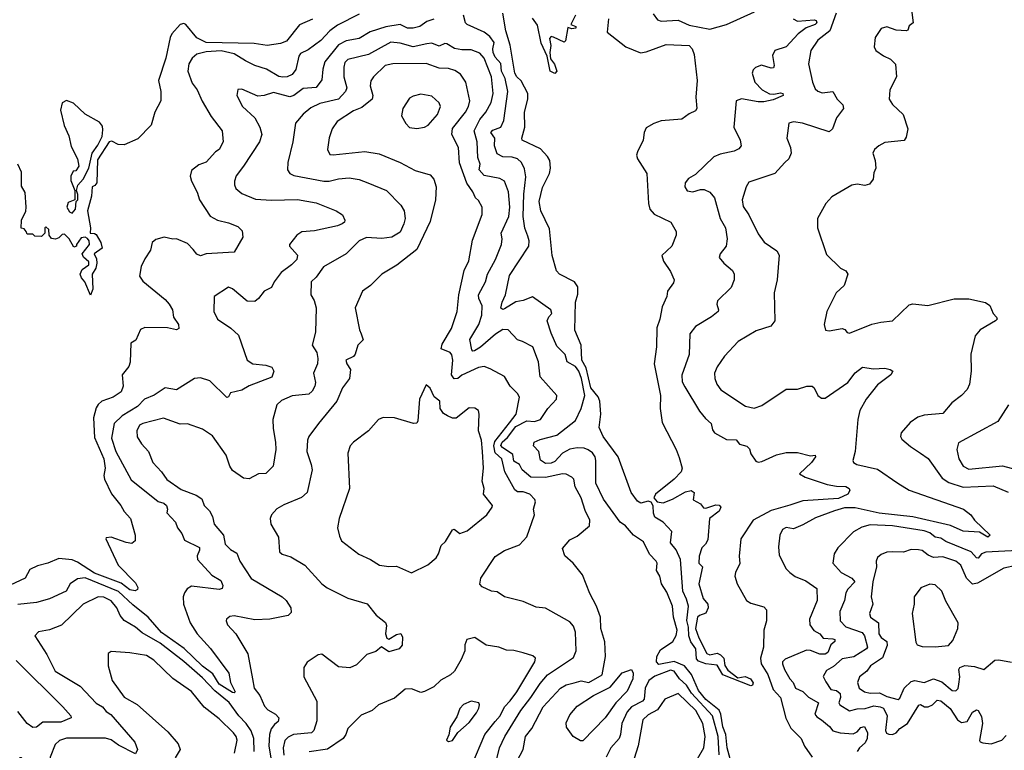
# Model space of a CAD drawing. Extents: x 1690054 to 1842981, y 782881 to 914114.
# Tile 221 of 256: x 1708714 to 1713995, y 868431 to 872351. Entities that reach past the tile are written whole.
import ezdxf

# ---------------------------------------------------------------- set-up
doc = ezdxf.new("R2010")
doc.units = 0

msp = doc.modelspace()

# ---------------------------------------------------------------- linework, layer by layer
at = {"layer": '0CON10XD'}
for points in [[(1713492, 872445), (1713506, 872335), (1713485, 872317.5), (1713477.5, 872295), (1713469.3, 872290.7), (1713415, 872294), (1713365, 872312.5), (1713335, 872304), (1713302.5, 872255), (1713296.2, 872205), (1713306.1, 872186.1), (1713346.4, 872156.4), (1713385, 872140), (1713411.7, 872111.7), (1713416.2, 872045), (1713381.2, 871975), (1713377.5, 871925), (1713395, 871896), (1713452.9, 871842.9), (1713477.8, 871765), (1713469.2, 871720.8), (1713457.3, 871702.7), (1713355, 871691.5), (1713321.2, 871675), (1713298.8, 871655), (1713290, 871635), (1713302.5, 871595), (1713306.7, 871555), (1713295, 871530), (1713291.2, 871495), (1713271.2, 871468.8), (1713247.8, 871462.2), (1713205, 871468.1), (1713177.7, 871462.3), (1713070.3, 871399.7), (1713038, 871365), (1712993.8, 871285), (1712994, 871235), (1713041.7, 871091.7), (1713117.2, 871017.2), (1713145, 871003.3), (1713156.2, 870985), (1713136, 870925), (1713093.1, 870885), (1713044, 870785), (1713028.8, 870715), (1713035.9, 870685.9), (1713055, 870680.8), (1713125, 870693.8), (1713139.2, 870689.2), (1713151.9, 870671.9), (1713165, 870669.2), (1713285, 870717.8), (1713332.7, 870727.3), (1713395, 870736), (1713485, 870821.5), (1713505, 870826.2), (1713585, 870818.1), (1713726.9, 870853.1), (1713805, 870852.7), (1713894, 870834), (1713916.9, 870816.9), (1713935.8, 870775), (1713953.8, 870755), (1713956, 870745), (1713948, 870735), (1713865, 870686.2), (1713838, 870655), (1713816.1, 870556.1), (1713817.5, 870465), (1713808.1, 870395), (1713795, 870366), (1713765.8, 870335), (1713714.1, 870295.9), (1713665, 870238.6), (1713565, 870230), (1713531.4, 870218.6), (1713490.2, 870189.8), (1713442, 870135), (1713438, 870115), (1713445, 870101.2), (1713491.1, 870061.1), (1713545.5, 870025.5), (1713587, 869997), (1713661, 869891), (1713697.7, 869867.7), (1713775, 869842.6), (1713935, 869850.3), (1714015.3, 869815.3)], [(1710535, 872381.2), (1710418, 872322), (1710378.5, 872291.5), (1710330, 872240), (1710260.7, 872189.3), (1710220.1, 872169.9), (1710211.5, 872155), (1710195, 872083.3), (1710175, 872057.7), (1710149.4, 872045), (1710125, 872041.9), (1710105, 872047), (1710038.5, 872085), (1709975, 872106.1), (1709925, 872130.5), (1709865, 872167.3), (1709795.2, 872184.8), (1709715, 872179.4), (1709664.8, 872165.2), (1709638.8, 872145), (1709621.2, 872115), (1709615.5, 872075), (1709640, 872010), (1709666.2, 871975), (1709693.1, 871913.1), (1709741, 871831), (1709801.1, 871755), (1709806.5, 871696.5), (1709785, 871654), (1709765, 871641.2), (1709715, 871585.8), (1709675, 871571.4), (1709635, 871541.2), (1709628.3, 871511.7), (1709635.7, 871485), (1709667.1, 871425), (1709678.8, 871385), (1709736.6, 871296.6), (1709775, 871275.6), (1709835, 871261.9), (1709885, 871242), (1709907.7, 871217.7), (1709911.2, 871185), (1709865, 871103.8), (1709715, 871094.3), (1709685, 871083.3), (1709665, 871093.3), (1709645, 871118), (1709615, 871150.5), (1709555, 871175.8), (1709535, 871174.2), (1709490, 871185), (1709445, 871171.9), (1709424.3, 871155), (1709415.7, 871115), (1709385, 871068.8), (1709366, 871026), (1709356.9, 870975), (1709375, 870948.1), (1709495, 870850), (1709515.7, 870825), (1709534, 870795), (1709538.8, 870755), (1709565.7, 870715), (1709568, 870695), (1709555, 870687.5), (1709507.1, 870697.1), (1709385, 870698.9), (1709361.8, 870688.2), (1709338, 870632), (1709310, 870615), (1709307, 870513), (1709299.4, 870490.6), (1709264.7, 870445.3), (1709268.8, 870385), (1709259.5, 870355), (1709215, 870324.8), (1709155, 870304.3), (1709135, 870286.4), (1709125, 870267.9), (1709109.6, 870215), (1709115, 870109.4), (1709166.2, 869995), (1709172.4, 869945), (1709166.1, 869905), (1709169.2, 869885), (1709207, 869807), (1709257.1, 869745), (1709275, 869711.9), (1709309.5, 869675), (1709333.5, 869585), (1709334, 869555), (1709315, 869541.4), (1709285, 869545.7), (1709205, 869574), (1709178.3, 869571.7), (1709176.7, 869565), (1709242.5, 869425), (1709335, 869328.8), (1709347.5, 869305), (1709346, 869294), (1709334.2, 869285.8), (1709305, 869291.8), (1709258.5, 869328.5), (1709115, 869382.1), (1709025, 869439.8), (1708995, 869452.8), (1708925, 869460.7), (1708865, 869434.7), (1708809.4, 869420.6), (1708768.3, 869401.7), (1708744.2, 869355), (1708608.4, 869291.6)], [(1710285, 872353.5), (1710215, 872323.1), (1710145, 872236), (1710113.5, 872223.5), (1710042.1, 872212.1), (1709972.8, 872222.8), (1709715, 872229.2), (1709665, 872254.3), (1709605, 872324.5), (1709595, 872330), (1709575, 872324.5), (1709531.1, 872275), (1709520.6, 872255), (1709497.4, 872145), (1709459.6, 872025), (1709470.6, 871965), (1709470.8, 871915), (1709440, 871855), (1709419.2, 871785), (1709348.3, 871711.7), (1709275, 871680), (1709242.2, 871682.2), (1709209.5, 871699.5), (1709195, 871695.5), (1709131.1, 871598.9), (1709127.5, 871475), (1709118.3, 871461.7), (1709103.8, 871455), (1709100, 871405), (1709077.3, 871325), (1709093.5, 871235), (1709092, 871205), (1709115, 871204.3), (1709125, 871198), (1709149.2, 871155), (1709157.5, 871125), (1709114.4, 871095), (1709127.1, 871067.1), (1709128.9, 871045), (1709122.4, 871017.6), (1709103.8, 870985), (1709106.9, 870905), (1709095, 870873.8), (1709064, 870945), (1709045.5, 870965.5), (1709039.2, 870985), (1709049.7, 871010.3), (1709085.5, 871035), (1709085, 871051.2), (1709057.5, 871077.5), (1709050, 871095), (1709088.6, 871145), (1709086.9, 871165), (1709077.7, 871177.7), (1709065, 871183.3), (1709045, 871180), (1709020, 871145), (1709020, 871135), (1709005, 871130), (1708980, 871175), (1708955, 871200), (1708941.7, 871198.3), (1708925, 871180), (1708907, 871173), (1708885, 871177.5), (1708872.5, 871195), (1708870, 871225), (1708855, 871240), (1708850, 871235), (1708850, 871205), (1708831.7, 871188.3), (1708795, 871190), (1708785, 871200), (1708755, 871200), (1708750, 871215), (1708738.3, 871228.3), (1708722.5, 871232.5), (1708723.8, 871275), (1708747, 871323), (1708750, 871345), (1708743.3, 871423.3), (1708725, 871457.5), (1708723.6, 871533.6), (1708705, 871576)], [(1710935, 872353.1), (1710897.9, 872342.1), (1710860, 872315), (1710825.2, 872304.8), (1710795, 872306.3), (1710755, 872325.2), (1710677.2, 872312.8), (1710594.5, 872285.5), (1710535, 872250.2), (1710465, 872237.6), (1710425, 872216.4), (1710350.2, 872125), (1710339.7, 872085), (1710335, 872028), (1710303.6, 871986.4), (1710235, 871981.6), (1710185, 871944), (1710163.4, 871936.6), (1710075, 871960.3), (1710025, 871944.6), (1709991.2, 871941.2), (1709905, 871977.5), (1709883.9, 871976.1), (1709879.2, 871945), (1709908.6, 871885), (1709975, 871824.3), (1710001.5, 871775), (1710012.7, 871735), (1710000.9, 871695), (1709915.3, 871564.7), (1709875, 871513.8), (1709865.7, 871485), (1709865.7, 871465), (1709874.2, 871445), (1709905, 871418.5), (1709978.5, 871388.5), (1710065, 871383.5), (1710205, 871386.3), (1710305, 871367.5), (1710411.2, 871325), (1710445, 871303.3), (1710458, 871275), (1710455.8, 871265), (1710443.8, 871255), (1710418.8, 871245), (1710295, 871218.1), (1710227.1, 871212.9), (1710200, 871195), (1710161.2, 871145), (1710161.2, 871135), (1710205, 871086.7), (1710200.8, 871065), (1710172.9, 871035), (1710116.4, 870995), (1710078.8, 870945), (1710065.3, 870914.7), (1710025.4, 870894.6), (1709995.5, 870854.5), (1709975, 870839.2), (1709935, 870840.5), (1709855, 870907.1), (1709835, 870916), (1709758.1, 870865), (1709755.7, 870785), (1709775.8, 870745), (1709846.5, 870696.5), (1709888.2, 870658.3), (1709935, 870523.5), (1709965, 870504.6), (1710035, 870497.3), (1710066.6, 870486.6), (1710078, 870465), (1710066.4, 870433.6), (1709944.3, 870385.7), (1709905, 870362.7), (1709845, 870348.8), (1709835, 870327.5), (1709825, 870324), (1709735, 870414), (1709685, 870430), (1709652.5, 870425), (1709555, 870364.4), (1709495, 870375.6), (1709435, 870337.1), (1709384.4, 870315.6), (1709346.9, 870275), (1709264.1, 870225.9), (1709220.3, 870185), (1709206.4, 870105), (1709229.3, 870035), (1709311.8, 869881.8), (1709456.6, 869766.6), (1709487.3, 869757.3), (1709501.6, 869745), (1709507.1, 869725), (1709502.9, 869705), (1709550.4, 869655), (1709560.5, 869625), (1709584.7, 869594.7), (1709598.8, 869558.8), (1709678.9, 869518.9), (1709679.6, 869505), (1709666.9, 869475), (1709668.5, 869455), (1709745, 869370.6), (1709792.7, 869342.7), (1709804.6, 869315), (1709800.4, 869299.6), (1709785, 869293.7), (1709635, 869312.2), (1709613.2, 869296.8), (1709597.8, 869275), (1709590.8, 869255), (1709592.5, 869215), (1709628.2, 869115), (1709665.4, 869055), (1709737.8, 868977.8), (1709835.2, 868845.2), (1709844.8, 868794.8), (1709869.5, 868745), (1709865, 868739.4), (1709855, 868740.7), (1709785, 868785.2), (1709750.8, 868840.8), (1709695, 868882.8), (1709596.6, 868976.6), (1709475, 869063.5), (1709402.7, 869145), (1709321.2, 869211.2), (1709245, 869283.6), (1709065, 869357), (1709025, 869351.8), (1708985, 869324.5), (1708963.8, 869285), (1708875, 869243.5), (1708805, 869223.6), (1708705, 869214.1)], [(1712530.6, 868365), (1712508.6, 868445), (1712501.8, 868515), (1712485, 868557.1), (1712475.1, 868625), (1712466.6, 868646.6), (1712395, 868704.3), (1712355, 868751.7), (1712316.8, 868836.8), (1712280, 868885), (1712225, 868906.9), (1712141.9, 868891.9), (1712129.5, 868905), (1712131.1, 868935), (1712150.8, 868969.2), (1712218, 869015), (1712235, 869047.1), (1712240.8, 869075), (1712221.3, 869145), (1712215.3, 869205), (1712185, 869280), (1712156.2, 869325), (1712146.7, 869365), (1712130, 869395), (1712132.5, 869435), (1712127.5, 869445), (1712092.8, 869482.8), (1712059.4, 869549.4), (1712006.7, 869585), (1711963.8, 869635), (1711935.6, 869655.6), (1711845, 869779.2), (1711804.7, 869865), (1711804.8, 869985), (1711800.6, 870005), (1711786.3, 870026.3), (1711764, 870044), (1711741.7, 870051.7), (1711703.4, 870053.4), (1711665, 870047), (1711624.7, 870025.3), (1711585, 869980.7), (1711565, 869971.3), (1711535, 869969.3), (1711507.1, 869987.1), (1711498, 870035), (1711470.8, 870065), (1711474.3, 870085), (1711505, 870098.9), (1711595, 870122.6), (1711695, 870200.4), (1711725.9, 870265), (1711745.5, 870335), (1711727.8, 870425), (1711713.1, 870465), (1711695, 870489.6), (1711651.1, 870515), (1711640, 870555), (1711595, 870600), (1711565, 870668.6), (1711543.3, 870735), (1711552.4, 870757.6), (1711568, 870775), (1711563.8, 870795), (1711465, 870864.5), (1711415, 870843.9), (1711375, 870838), (1711315, 870800), (1711305, 870796.9), (1711295, 870802.5), (1711301.4, 870835), (1711319.4, 870875), (1711341.5, 870978.5), (1711444.6, 871135), (1711447.5, 871165), (1711440.2, 871190.2), (1711423.3, 871233.3), (1711414.1, 871295), (1711417.3, 871415), (1711428.1, 871508.1), (1711421.3, 871551.3), (1711405.3, 871585), (1711385, 871604.2), (1711355, 871613.3), (1711305, 871614.7), (1711275, 871632.1), (1711260.3, 871675), (1711263, 871715), (1711241.7, 871745), (1711251.3, 871758.7), (1711294.5, 871775), (1711310.1, 871809.9), (1711332.7, 871965), (1711317.7, 872035), (1711297.8, 872075), (1711295.1, 872115.1), (1711265, 872149.8), (1711254, 872175), (1711251.4, 872195), (1711259, 872229), (1711235, 872261.1), (1711205, 872284.5), (1711115, 872324.4), (1711105.7, 872335), (1711094.6, 872375)], [(1712473.2, 868943.2), (1712490, 868925), (1712495.9, 868885.9), (1712511.6, 868861.6), (1712565, 868819.4), (1712605, 868826.5), (1712634.2, 868815), (1712647.7, 868792.3), (1712645, 868780.8), (1712635, 868776.9), (1712485.7, 868835), (1712455, 868888.6), (1712395, 868895.4), (1712355, 868910), (1712345, 868921.9), (1712341.3, 868975), (1712313.4, 869013.4), (1712302.5, 869045), (1712301.6, 869091.6), (1712291.8, 869128.2), (1712300.7, 869205), (1712291.4, 869241.4), (1712270.8, 869285), (1712257.8, 869455), (1712235, 869506.2), (1712204.1, 869545), (1712211.8, 869605), (1712164.7, 869654.7), (1712121.2, 869681.2), (1712113.4, 869703.4), (1712112.5, 869742.5), (1712101.7, 869761.7), (1712085, 869767.8), (1712045, 869757.4), (1712027.3, 869767.3), (1711994.1, 869815), (1711923.5, 870005), (1711843.5, 870115), (1711822.9, 870162.9), (1711831.8, 870235), (1711826.5, 870305), (1711817.4, 870327.4), (1711776.8, 870375), (1711752.8, 870482.8), (1711729.4, 870525), (1711726, 870605), (1711692.3, 870685), (1711695.2, 870834.8), (1711708.3, 870878.3), (1711708.1, 870918.1), (1711690.6, 870945), (1711608.8, 870985), (1711593.8, 871003.8), (1711569.3, 871085), (1711555, 871228.6), (1711510, 871325), (1711500.3, 871375), (1711518.6, 871451.4), (1711556.5, 871525), (1711561.5, 871555), (1711557.1, 871595), (1711545, 871617.3), (1711507.7, 871657.7), (1711410, 871705), (1711407.8, 871715), (1711423.4, 871775), (1711421.2, 871855), (1711438.8, 871925), (1711440, 871955), (1711403.6, 872023.6), (1711380.6, 872045), (1711370.2, 872065), (1711344.7, 872215), (1711321.6, 872291.6), (1711305.8, 872385.8)], [(1711695.5, 872375), (1711670, 872325), (1711696.7, 872315), (1711696.2, 872305), (1711675, 872302.5), (1711655, 872310), (1711641.7, 872238.3), (1711635, 872230), (1711577, 872257), (1711565, 872260), (1711555, 872250), (1711562.9, 872212.9), (1711557.1, 872175), (1711560.7, 872140.7), (1711581.8, 872111.8), (1711595.7, 872075), (1711585, 872062.2), (1711559.2, 872075), (1711543.8, 872155), (1711510.8, 872225), (1711491.7, 872321.7), (1711465, 872360)], [(1711872.7, 872355), (1711864.5, 872284.5), (1711965.7, 872205), (1712043.3, 872173.3), (1712075, 872177.9), (1712181.4, 872218.6), (1712305, 872212.1), (1712321.2, 872195), (1712331.1, 872165), (1712346.9, 872025), (1712340, 871935), (1712346.2, 871875), (1712338, 871862), (1712305, 871846.7), (1712265, 871816.7), (1712155, 871807.5), (1712115.8, 871794.2), (1712075, 871770), (1712063.9, 871746.1), (1712058, 871705), (1712027.6, 871642.4), (1712023.1, 871625), (1712026.9, 871605), (1712077.1, 871525), (1712086.7, 871365), (1712094.5, 871334.5), (1712117.9, 871307.9), (1712206.7, 871265), (1712235.7, 871215), (1712235.4, 871194.6), (1712211.9, 871135), (1712158.8, 871085), (1712167.1, 871055), (1712205, 871000.8), (1712224.4, 870955), (1712220.5, 870939.5), (1712188.6, 870895), (1712184.4, 870865), (1712159.2, 870810.8), (1712147.7, 870745), (1712132, 870698), (1712128.9, 870595), (1712118, 870505), (1712150.4, 870335), (1712149.7, 870265), (1712159.2, 870189.2), (1712235.8, 870045), (1712251.4, 870001.4), (1712268, 869945), (1712261.4, 869925), (1712224.5, 869885), (1712124.4, 869805), (1712116.2, 869785), (1712134, 869764), (1712165, 869758.1), (1712215, 869778.5), (1712285, 869817.9), (1712315.5, 869825.5), (1712332, 869815), (1712326, 869775), (1712365, 869753.8), (1712382.2, 869732.2), (1712395, 869730.6), (1712448.6, 869748.6), (1712466.1, 869746.1), (1712475.5, 869735.5), (1712465.9, 869714.1), (1712413.3, 869675), (1712405, 869560), (1712393, 869537), (1712373, 869517), (1712358.3, 869471.7), (1712357.5, 869435), (1712376.7, 869415), (1712356.7, 869325), (1712380.6, 869245), (1712404.3, 869214.3), (1712407.4, 869195), (1712395, 869166.7), (1712360, 869155), (1712350, 869145), (1712338.8, 869085), (1712356.9, 869035), (1712400, 868950), (1712415, 868943.8), (1712455, 868951.9), (1712473.2, 868943.2)], [(1712112.5, 872382.5), (1712135, 872350), (1712155, 872342.9), (1712245, 872348.2), (1712305, 872320.8), (1712415, 872300.2), (1712504.5, 872325.5), (1712655, 872393.3)], [(1712862.9, 872355), (1712885, 872343.7), (1712975, 872350.2), (1712986.1, 872346.1), (1712988.8, 872335), (1712981.1, 872325), (1712933.2, 872306.8), (1712890, 872275), (1712825, 872205.3), (1712763.5, 872185), (1712751.5, 872158.5), (1712760.2, 872105), (1712756.6, 872093.4), (1712745, 872091), (1712693.1, 872106.9), (1712661.2, 872095), (1712647.9, 872082.1), (1712642.9, 872065), (1712656.5, 872016.5), (1712696.4, 871975), (1712735, 871954), (1712758.6, 871951.4), (1712795, 871959.2), (1712806.7, 871955), (1712809.2, 871945), (1712755, 871921.1), (1712705, 871910.7), (1712675, 871910), (1712585, 871927.2), (1712557.8, 871915), (1712544.4, 871775), (1712579.1, 871705), (1712582.9, 871675), (1712571.7, 871658.3), (1712546, 871645), (1712471.3, 871628.7), (1712437.5, 871615), (1712339.1, 871520.9), (1712301.3, 871498.7), (1712284.2, 871475), (1712281.4, 871455), (1712295, 871431.9), (1712325, 871427.5), (1712365, 871440), (1712385, 871440), (1712415.7, 871425), (1712440.9, 871395), (1712471.8, 871285), (1712499.6, 871235), (1712508.5, 871175), (1712502.9, 871135), (1712471.2, 871095), (1712466.2, 871075), (1712490.8, 871045), (1712537.5, 871005), (1712545.7, 870985), (1712547.1, 870955), (1712530, 870915), (1712457.6, 870842.4), (1712452.9, 870825), (1712462.9, 870795), (1712460, 870785), (1712425, 870756.7), (1712339.2, 870705), (1712308.6, 870665), (1712304.6, 870555), (1712265.4, 870444.6), (1712267.8, 870407.8), (1712282, 870382), (1712360.9, 870250.9), (1712392, 870212), (1712423.1, 870185), (1712430.8, 870150.8), (1712440.8, 870135), (1712505, 870097.8), (1712557.6, 870097.6), (1712575, 870073.8), (1712615, 870062), (1712628.3, 870048.3), (1712635, 870022.5), (1712661.7, 869981.7), (1712675, 869976.7), (1712695, 869981.2), (1712773.6, 870016.4), (1712825, 870029.6), (1712885, 870028.5), (1712955, 870010.6), (1712980, 870015), (1712982.5, 870005), (1712961.5, 869975), (1712896.7, 869915), (1712927.2, 869897.2), (1713045, 869857.4), (1713095, 869847.4), (1713145, 869846.1), (1713163.1, 869835), (1713165.7, 869824.3), (1713155, 869805.8), (1713105, 869781.7), (1712915, 869769), (1712845, 869746.7)], [(1713094, 872386), (1713059.5, 872290.5), (1712995, 872241.5), (1712956.7, 872185), (1712945.5, 872115), (1712965.6, 872015), (1712980.2, 871980.2), (1712995, 871966.9), (1713018.2, 871958.2), (1713075, 871966.4), (1713098.9, 871925), (1713129.6, 871895), (1713133.1, 871875), (1713094.3, 871825), (1713074, 871765), (1713055, 871750), (1712912.5, 871795), (1712865, 871802.9), (1712840, 871795), (1712828.6, 871715), (1712848.6, 871665), (1712851.4, 871635), (1712839.2, 871605), (1712818, 871585), (1712763.8, 871525), (1712625, 871480), (1712611.4, 871455), (1712590, 871385), (1712595, 871348), (1712625, 871304), (1712675, 871201.4), (1712707.8, 871157.8), (1712775, 871110), (1712788.3, 871088.3), (1712777.3, 870955), (1712761.2, 870885), (1712764.3, 870735), (1712742.8, 870707.2), (1712665, 870681.2), (1712568, 870625), (1712494.6, 870545.4), (1712455, 870488), (1712440.5, 870455), (1712442.5, 870425), (1712452.7, 870395), (1712474.7, 870364.7), (1712607.6, 870277.6), (1712653.2, 870266.8), (1712695, 870280.4), (1712825, 870368.2), (1712885, 870368.6), (1712935.6, 870385.6), (1712965, 870384), (1712976, 870375), (1712995, 870333.8), (1713015, 870320), (1713035, 870320), (1713155, 870403.8), (1713195, 870456.7), (1713233.8, 870486.2), (1713293, 870477), (1713355, 870480.8), (1713382.5, 870475), (1713396.7, 870465), (1713386.2, 870445), (1713315, 870392.2), (1713255, 870315.8), (1713220.6, 870255), (1713208.8, 870205), (1713194.5, 870035), (1713182.9, 869985), (1713186, 869975), (1713203.3, 869965), (1713315, 869938.5), (1713424.7, 869864.7), (1713485, 869825.9), (1713775.3, 869725.3), (1713815, 869694), (1713835.8, 869665), (1713920, 869585), (1713907.5, 869575), (1713862.2, 869602.2), (1713775, 869607.5), (1713706.7, 869636.7), (1713505, 869684.5), (1713323.9, 869703.9), (1713195, 869732.8), (1713138.7, 869731.3), (1713085, 869716.7), (1712982.1, 869677.9), (1712915, 869640), (1712865, 869620), (1712825, 869625.7), (1712805, 869616.2), (1712791.9, 869585), (1712783.2, 869523.2), (1712787.6, 869477.6), (1712825.4, 869405.4), (1712845, 869384.2), (1712874, 869364), (1712929.8, 869339.8), (1712988.7, 869298.7), (1712991.1, 869235), (1712950.4, 869135), (1712952.9, 869105), (1712974.1, 869074.1), (1713005.6, 869055), (1713022.7, 869032.7), (1713075, 869029.1), (1713085.6, 869025), (1713086.9, 869015), (1713063.8, 868996.2), (1713048.9, 868955), (1713035, 868947.4), (1713005, 868947), (1712955.7, 868965.7), (1712935, 868967.4), (1712820.6, 868919.4), (1712806.2, 868905), (1712805.3, 868895), (1712816.3, 868865), (1712844.7, 868815), (1712862.8, 868795), (1712874.3, 868764.3), (1712915, 868746.5), (1712945, 868715.8), (1712998.5, 868685), (1712978.5, 868625), (1712989.8, 868609.8), (1713014.4, 868594.4), (1713057.9, 868557.9), (1713075, 868535.6), (1713115, 868523.8), (1713185, 868519.8), (1713205, 868530), (1713225, 868553.3), (1713245, 868558.9), (1713260.6, 868525), (1713259.3, 868495), (1713248.2, 868471.8), (1713218.7, 868445), (1713206.2, 868425)], [(1711383.2, 868375), (1711415.4, 868435), (1711426.8, 868505), (1711461.9, 868548.1), (1711521.8, 868665), (1711615, 868763.9), (1711645, 868781.6), (1711687.3, 868792.7), (1711725, 868803.1), (1711766.7, 868795), (1711838, 868835), (1711855.6, 868935), (1711853, 869013), (1711832, 869085), (1711828.8, 869145), (1711807.5, 869205), (1711771.8, 869271.8), (1711733.2, 869373.2), (1711682, 869435), (1711638.6, 869475), (1711625.9, 869514.1), (1711665, 869559.5), (1711705, 869580.5), (1711771.2, 869635), (1711772.5, 869665), (1711746.8, 869716.8), (1711725, 869785.8), (1711693.6, 869845), (1711686.1, 869885), (1711675.8, 869895.8), (1711645, 869911.8), (1711625, 869914.6), (1711535, 869895.2), (1711455, 869895.9), (1711410, 869935), (1711394.6, 869965), (1711365, 869982.5), (1711358.4, 870018.4), (1711303.4, 870055), (1711295.7, 870065.7), (1711302.1, 870085), (1711331.1, 870108.9), (1711375, 870167.7), (1711435, 870198.2), (1711475.3, 870194.7), (1711507.8, 870205), (1711546.4, 870265), (1711593.1, 870315), (1711594.4, 870335), (1711506.2, 870435), (1711497.2, 870515), (1711466.4, 870595), (1711411.2, 870625), (1711385, 870632.5), (1711335, 870687.1), (1711305, 870688.8), (1711266.2, 870663.8), (1711186.3, 870593.7), (1711154.2, 870574.2), (1711145, 870572), (1711139, 870579), (1711128.4, 870635), (1711177.4, 870715), (1711193.5, 870765), (1711194.8, 870815), (1711177, 870855), (1711175.2, 870875), (1711212.1, 870945), (1711223.6, 870986.4), (1711266.8, 871065), (1711298, 871145), (1711302, 871175), (1711297.3, 871205), (1711337.4, 871295), (1711343.8, 871345), (1711336.6, 871426.6), (1711314.3, 871484.2), (1711289.4, 871499.4), (1711205, 871514.7), (1711179, 871545), (1711183.2, 871575), (1711172.1, 871612.1), (1711167.6, 871695), (1711152.4, 871755), (1711182.5, 871815), (1711214.8, 871855.2), (1711243.5, 871906.5), (1711253.3, 871955), (1711244, 872045), (1711205, 872144.5), (1711181.5, 872171.5), (1711135, 872189.2), (1711085, 872189.1), (1711047, 872197), (1711005, 872222.1), (1710995, 872223.6), (1710965, 872208.2), (1710925, 872225.3), (1710898.6, 872221.4), (1710825, 872205.2), (1710755, 872225.3), (1710705, 872229.6), (1710585, 872164.7), (1710475, 872138.2), (1710458.7, 872121.3), (1710453, 872097), (1710452.5, 872045), (1710468.5, 871985), (1710461.2, 871965), (1710423.5, 871925), (1710325, 871902.1), (1710275, 871877.8), (1710234.6, 871845), (1710193.5, 871795), (1710179.1, 871695), (1710153.1, 871585), (1710151.1, 871545), (1710162.5, 871525), (1710185, 871514.6), (1710345.4, 871484.6), (1710375, 871484), (1710425, 871497.5), (1710482, 871502), (1710535, 871492.7), (1710581.2, 871475), (1710682.5, 871435), (1710759.4, 871355), (1710777.3, 871325), (1710781.5, 871285), (1710775, 871256), (1710755, 871211.8), (1710711.1, 871185), (1710656.6, 871176.6), (1710575, 871181.9), (1710535, 871164.2), (1710465, 871094.6), (1710343.5, 871025), (1710305, 870969.4), (1710277.5, 870945), (1710276.7, 870875), (1710293.8, 870845), (1710304.2, 870805), (1710301.2, 870675), (1710282.5, 870605), (1710307.3, 870565), (1710313.9, 870533.9), (1710311.5, 870505), (1710290, 870455), (1710300.4, 870405), (1710296.8, 870385), (1710282.7, 870357.3), (1710265, 870341.5), (1710176.5, 870333.5), (1710118, 870308), (1710094.4, 870285), (1710072.7, 870205), (1710073, 870157), (1710087.1, 870085), (1710088.4, 870045), (1710074, 869955), (1710035, 869916.2), (1709995, 869914.4), (1709945, 869888.1), (1709915, 869890.8), (1709855, 869932.9), (1709841.1, 869955), (1709821.4, 870015), (1709748.1, 870118.1), (1709694.6, 870154.6), (1709615, 870183.5), (1709575, 870180), (1709485, 870213.6), (1709375, 870184.5), (1709357.8, 870175), (1709342.2, 870145), (1709345, 870112.5), (1709368.1, 870075), (1709404.6, 870035), (1709427.8, 869975), (1709474.6, 869925), (1709503.6, 869883.6), (1709579.8, 869829.8), (1709660.4, 869800.4), (1709690.8, 869780.8), (1709704.5, 869745), (1709733.1, 869715), (1709748.9, 869685), (1709758.2, 869645), (1709806.7, 869585), (1709817.2, 869537.2), (1709845, 869507.5), (1709879.1, 869489.1), (1709895.6, 869445), (1709955, 869352.2), (1710122.9, 869255), (1710143.3, 869235), (1710168.6, 869195), (1710170.5, 869169.5), (1710153.8, 869155), (1710056.1, 869133.9), (1709975, 869130.3), (1709865, 869152.1), (1709841.4, 869148.6), (1709824.2, 869135), (1709821.4, 869125), (1709828.6, 869105), (1709874.3, 869055), (1709937.7, 868947.7), (1709962.5, 868815), (1709972.7, 868765), (1710001.5, 868725), (1710026.9, 868666.9), (1710045, 868647.3), (1710085.6, 868625), (1710104.4, 868604.4), (1710100, 868585), (1710080.3, 868569.7), (1710063.9, 868546.1), (1710054, 868516), (1710050.7, 868455), (1710071.2, 868325)], [(1711254.6, 868305), (1711286.9, 868445), (1711316.8, 868505), (1711402.1, 868645), (1711456, 868714), (1711505, 868790), (1711545, 868836.5), (1711685, 868928.2), (1711698.6, 868965), (1711695.2, 869065), (1711685, 869097.1), (1711665, 869120.6), (1711535, 869193.1), (1711485, 869199.1), (1711415, 869229.2), (1711315, 869254.6), (1711275, 869280.8), (1711245, 869284.3), (1711195, 869308.8), (1711182.2, 869322.2), (1711187.1, 869355), (1711265, 869471.1), (1711315, 869503.1), (1711395, 869533.5), (1711433.4, 869576.6), (1711475.6, 869695), (1711470.8, 869725), (1711480.6, 869765), (1711477.4, 869777.4), (1711450, 869805), (1711415, 869818.4), (1711385, 869818.4), (1711369.1, 869829.1), (1711316.5, 869925), (1711300.4, 869995), (1711265, 870027.3), (1711257, 870065), (1711262.1, 870087.9), (1711342.1, 870187.9), (1711376.8, 870235), (1711395.5, 870325), (1711385, 870345.7), (1711345.4, 870385.4), (1711315, 870436), (1711238.5, 870478.5), (1711205, 870489.6), (1711175, 870484), (1711085, 870442.9), (1711064.1, 870425.9), (1711045, 870423.9), (1711030, 870445), (1711037.4, 870525), (1711032.9, 870552.9), (1711022.7, 870565), (1710974.8, 870585), (1710979.5, 870610.5), (1711030.3, 870695), (1711060.9, 870785), (1711070, 870875), (1711097.9, 871005), (1711123.1, 871056.9), (1711142.3, 871167.7), (1711194.5, 871305), (1711194.5, 871345), (1711175, 871381.4), (1711159.2, 871395), (1711145, 871428), (1711113.1, 871473.1), (1711073.3, 871583.3), (1711067.5, 871665), (1711031.4, 871735), (1711035, 871767.5), (1711105.3, 871855), (1711121.6, 871885), (1711128.7, 871915), (1711106.4, 872016.4), (1711078.5, 872058.5), (1711048.3, 872078.3), (1711015, 872089.6), (1710965, 872091.2), (1710895, 872115.3), (1710715.4, 872114.6), (1710675, 872104.4), (1710611.5, 872045), (1710597.6, 872022.4), (1710594.6, 871995.4), (1710607.9, 871945), (1710605, 871924.4), (1710549.4, 871880.6), (1710505, 871861.6), (1710417.1, 871805), (1710390.6, 871765), (1710373.6, 871716.4), (1710364.4, 871655), (1710378.1, 871628.1), (1710395, 871625.6), (1710565, 871644.6), (1710641.9, 871631.9), (1710755, 871585.5), (1710835, 871542), (1710915, 871517.8), (1710935.4, 871495.4), (1710948.5, 871455), (1710944.4, 871385), (1710915, 871268.8), (1710845, 871118.8), (1710736.7, 871033.3), (1710656, 870985), (1710596.2, 870925), (1710552.5, 870895), (1710514.4, 870805), (1710537, 870687), (1710546.2, 870665), (1710556.4, 870633.6), (1710527.5, 870605), (1710514, 870556), (1710505, 870543.3), (1710464, 870525), (1710468.8, 870505), (1710489.2, 870475), (1710483.5, 870425), (1710445.9, 870375), (1710415.3, 870304.7), (1710316.7, 870185), (1710265.7, 870115), (1710257.8, 870095), (1710253.8, 870033.8), (1710278.5, 869965), (1710282.7, 869935), (1710256.7, 869815), (1710225, 869786.6), (1710131.5, 869748.5), (1710094.2, 869725.8), (1710065.5, 869695), (1710057.3, 869675), (1710061.9, 869645), (1710102.9, 869575), (1710107.5, 869495), (1710123, 869483), (1710169.1, 869469.1), (1710243.8, 869423.8), (1710334.6, 869324.6), (1710363.2, 869303.2), (1710475, 869246.7), (1710577.4, 869217.4), (1710626.4, 869156.4), (1710677.1, 869117.1), (1710681.1, 869101.1), (1710676.7, 869055), (1710683.1, 869033.1), (1710695, 869027.5), (1710735, 869052), (1710757.7, 869057.7), (1710768.3, 869038.3), (1710766, 868995), (1710748.8, 868975), (1710695, 868959.4), (1710655, 868986), (1710625, 868960.9), (1710575.4, 868944.6), (1710520.2, 868889.8), (1710485, 868872.7), (1710425, 868878.9), (1710335, 868947.5), (1710315, 868942.5), (1710256.1, 868903.9), (1710238.8, 868875), (1710237.5, 868825), (1710308, 868695), (1710308.3, 868588.3), (1710292.3, 868537.7), (1710279.4, 868525), (1710183.4, 868516.6), (1710155, 868502.2), (1710137.2, 868482.8), (1710128.1, 868445), (1710130.2, 868405)], [(1710845, 871767.1), (1710885, 871774.4), (1710905, 871785.8), (1710955, 871842.9), (1710971.4, 871885), (1710964.2, 871905), (1710925, 871940.6), (1710865, 871951.4), (1710825, 871941.4), (1710805, 871929.2), (1710768.8, 871875), (1710762.5, 871835), (1710785, 871794), (1710805, 871772.9), (1710845, 871767.1)], [(1708995, 871313.8), (1709013.3, 871335), (1709017.5, 871375), (1709026.2, 871385), (1709027, 871413), (1709020, 871435), (1709027, 871463), (1709055, 871496.2), (1709085, 871553.8), (1709102.8, 871635), (1709133.1, 871676.9), (1709156.8, 871725), (1709160.8, 871760.8), (1709159.1, 871779.1), (1709141.7, 871801.7), (1709065, 871843.8), (1709002.5, 871902.5), (1708965, 871917.1), (1708942.9, 871905), (1708932.5, 871865), (1708953, 871783), (1708977.3, 871727.3), (1708991.2, 871671.2), (1709023.8, 871605), (1709032.5, 871565), (1709015, 871540), (1709001.7, 871538.3), (1708988.3, 871511.7), (1708988.3, 871488.3), (1709010, 871435), (1709010, 871385), (1708975, 871370), (1708967.5, 871345), (1708980.7, 871320.7), (1708995, 871313.8)], [(1710815, 869383.8), (1710903.2, 869426.8), (1710947.2, 869462.8), (1710961.4, 869485), (1710975, 869530), (1710997.9, 869552.1), (1711035, 869613.8), (1711045, 869618), (1711075, 869594.3), (1711115, 869607.8), (1711220, 869695), (1711249.2, 869735), (1711250, 869745), (1711201.9, 869805), (1711205.6, 869835), (1711195.6, 869875), (1711201.1, 869945), (1711197.3, 870035), (1711191.1, 870095), (1711174.2, 870144.2), (1711179.5, 870235), (1711174.2, 870255), (1711155, 870266.8), (1711125, 870267.9), (1711055, 870213.3), (1711035, 870213.5), (1711008, 870225), (1710988.1, 870238.1), (1710968.9, 870265), (1710968, 870305), (1710937.1, 870327.1), (1710915, 870373.8), (1710895, 870392.5), (1710858.8, 870315), (1710850.5, 870199.5), (1710843.8, 870186.2), (1710826.4, 870183.6), (1710725, 870214.2), (1710663, 870217), (1710638.8, 870205), (1710584.6, 870145.4), (1710504, 870085), (1710486, 870065), (1710474.2, 870025), (1710482.5, 869835), (1710428.6, 869675), (1710419.4, 869625), (1710429.1, 869579.1), (1710440.8, 869555), (1710533.8, 869483.8), (1710596.2, 869455), (1710645, 869424.4), (1710695, 869416.9), (1710735, 869419.4), (1710815, 869383.8)], [(1714018.1, 870285), (1713960.8, 870195), (1713749.8, 870080.2), (1713740.4, 870045), (1713751.3, 869995), (1713775, 869954.6), (1713805, 869940), (1713985, 869958.1), (1714057.8, 869937.8)], [(1712845, 869746.7), (1712745, 869717.6), (1712648.2, 869665), (1712581.5, 869565), (1712572.8, 869472.8), (1712576.1, 869433.9), (1712552.5, 869385), (1712549.1, 869365), (1712562.2, 869325), (1712612.2, 869235), (1712635, 869220.4), (1712705, 869200), (1712720, 869185), (1712720, 869125), (1712706, 869075), (1712703.3, 868985), (1712687.1, 868925), (1712690.3, 868895), (1712726.8, 868836.8), (1712755, 868757.1), (1712794.1, 868715), (1712822.7, 868602.7), (1712849.3, 868549.3), (1712905, 868494.5), (1712923.8, 868453.8), (1712964.3, 868395)], [(1714135, 869507.3), (1713896.8, 869493.2), (1713872.5, 869485), (1713855, 869462.1), (1713845, 869463.8), (1713817.7, 869495), (1713680.8, 869550.8), (1713655, 869569.5), (1713625, 869574.1), (1713595, 869597), (1713565, 869609), (1713395, 869635.9), (1713275, 869641.2), (1713231.5, 869628.5), (1713186.6, 869603.4), (1713102.2, 869517.8), (1713082.2, 869485), (1713075.6, 869435), (1713120, 869385), (1713176.9, 869355), (1713192.5, 869335), (1713155, 869295.5), (1713144.7, 869275), (1713138.4, 869235), (1713112.9, 869175), (1713115.5, 869125), (1713145, 869092.8), (1713232.8, 869062.8), (1713245.2, 869045), (1713261.8, 868985), (1713255.6, 868975), (1713187.5, 868932.5), (1713125, 868922.5), (1713079.8, 868880.2), (1713041.6, 868858.4), (1713022.9, 868827.1), (1713038, 868798), (1713065, 868756.9), (1713095, 868752.1), (1713114.1, 868735), (1713116.1, 868715), (1713107.3, 868685), (1713113.6, 868675), (1713165, 868642.9), (1713205, 868653.8), (1713248.8, 868655), (1713295, 868669.3), (1713329.2, 868665), (1713346.3, 868656.3), (1713366, 868615), (1713357.6, 868537.6), (1713363.3, 868523.3), (1713375, 868517.8), (1713395, 868515.5), (1713415, 868523.8), (1713435, 868548.1), (1713475, 868574.5), (1713537, 868673), (1713545, 868677.1), (1713566.2, 868665), (1713585.8, 868664.2), (1713610, 868675), (1713635, 868700.6), (1713655, 868696), (1713704.4, 868655), (1713744.8, 868594.8), (1713765, 868579.5), (1713795, 868585.3), (1713825, 868635.4), (1713845, 868648.5), (1713855.3, 868645.3), (1713872.8, 868612.8), (1713878.9, 868575), (1713862.7, 868482.7), (1713865.7, 868475.7), (1713880.2, 868470.2), (1713925, 868465.5), (1713981.9, 868485), (1714005, 868511.1)], [(1714125, 869436.5), (1713992.6, 869407.4), (1713851.9, 869328.1), (1713825, 869321.8), (1713791.8, 869355), (1713761.1, 869425), (1713735.6, 869445), (1713665, 869469.2), (1713615, 869466.2), (1713587.1, 869477.1), (1713555, 869502.1), (1713535, 869506.2), (1713495, 869508.9), (1713455, 869494.7), (1713395, 869495.5), (1713365, 869493.3), (1713335, 869482.2), (1713315.6, 869465), (1713306.9, 869445), (1713309.1, 869415), (1713290.3, 869335), (1713281.2, 869255), (1713289.1, 869215), (1713272.7, 869165), (1713278.2, 869145), (1713319.7, 869115), (1713321.2, 869055), (1713335, 869036.1), (1713364.3, 869015), (1713366.5, 868993.5), (1713342.5, 868927.5), (1713277.8, 868885), (1713258.4, 868855), (1713217.5, 868825), (1713208.2, 868795), (1713216.7, 868765), (1713245.8, 868745), (1713275, 868738.1), (1713325, 868739.8), (1713365, 868718.8), (1713425, 868703.8), (1713435, 868710), (1713458.8, 868765), (1713495, 868801), (1713515, 868805.2), (1713565, 868795.2), (1713615, 868814.5), (1713659.2, 868799.2), (1713715, 868751.1), (1713735, 868750.9), (1713747.1, 868762.9), (1713751.9, 868785), (1713755.6, 868825.6), (1713750.6, 868865), (1713756.4, 868875), (1713783.8, 868886.2), (1713835, 868880.5), (1713885, 868864.4), (1713945, 868914), (1713965, 868916.9), (1714034.4, 868904.4)], [(1713625, 868985.8), (1713695, 868992.5), (1713719.1, 869020.9), (1713745.7, 869085), (1713748.1, 869115), (1713680.9, 869230.9), (1713660, 869285), (1713625, 869318.6), (1713595, 869322.5), (1713547.7, 869302.3), (1713512, 869255), (1713510.8, 869215), (1713500, 869165), (1713520.3, 869010.3), (1713527.7, 868997.7), (1713555, 868988), (1713625, 868985.8)], [(1709972.5, 868425), (1709969.5, 868495), (1709956, 868535), (1709929.3, 868575), (1709889, 868615), (1709838.1, 868688.1), (1709760.5, 868750.5), (1709695, 868820), (1709595, 868907.4), (1709468.6, 869005), (1709370.7, 869060.7), (1709335, 869091.8), (1709275, 869127.3), (1709254.1, 869154.1), (1709235, 869196.2), (1709205, 869233.5), (1709165, 869252.8), (1709135.3, 869254.7), (1709055.5, 869215), (1708937.9, 869102.1), (1708875, 869077.3), (1708815, 869065.8), (1708796.2, 869045), (1708860, 868945), (1708905, 868855.7), (1709039.5, 868775), (1709125, 868684.6), (1709157.8, 868665), (1709179.1, 868639.1), (1709202.9, 868622.9), (1709331.9, 868475), (1709345.6, 868435), (1709335, 868412), (1709245, 868459.3)], [(1711139, 868351), (1711208.6, 868515), (1711265.3, 868585), (1711290.7, 868615), (1711314.3, 868665), (1711345, 868695.9), (1711379.8, 868745), (1711476.7, 868905), (1711480, 868925), (1711467.3, 868937.3), (1711415, 868954.5), (1711365, 868966.5), (1711325, 868968.5), (1711285, 868984.3), (1711215.9, 868995.9), (1711155, 869036.7), (1711113.3, 869025), (1711102.3, 868997.7), (1711101.2, 868965), (1711082.4, 868917.6), (1711047.1, 868855), (1711025.6, 868835), (1710972.5, 868807.5), (1710935, 868772), (1710885, 868746.2), (1710865, 868741.2), (1710815, 868760), (1710781.7, 868758.3), (1710725, 868710.8), (1710638, 868675), (1710605, 868644.4), (1710545, 868619.4), (1710475, 868548), (1710463.1, 868515), (1710448.6, 868495), (1710365, 868437.3), (1710267.2, 868422.8)], [(1709305.4, 868954.6), (1709205, 868961.2), (1709189.3, 868950.7), (1709188.6, 868885), (1709210.6, 868805), (1709275, 868715.5), (1709345, 868676.9), (1709509.4, 868529.4), (1709563.5, 868465), (1709574.4, 868435), (1709549.1, 868390.9)], [(1709865.7, 868415), (1709880.7, 868485), (1709876.2, 868505), (1709861.1, 868525), (1709785, 868600.6), (1709703.1, 868663.1), (1709635.8, 868745.8), (1709535, 868815.5), (1709434.4, 868915), (1709395, 868940.4), (1709305.4, 868954.6)], [(1708695, 868913.1), (1708945, 868664.3), (1708988.8, 868615), (1708990, 868605), (1708935, 868581.3), (1708838.5, 868581.5), (1708805, 868555.8), (1708785, 868552.9), (1708755, 868574.5), (1708705, 868639.3)], [(1711735, 868481.2), (1711722.3, 868482.3), (1711683.3, 868505), (1711647.5, 868555), (1711645, 868577.5), (1711665, 868622), (1711705, 868667.1), (1711792.5, 868725), (1711881, 868769), (1711945, 868846.1), (1711995, 868864.6), (1712004, 868845), (1712002.7, 868815), (1711972.1, 868747.9), (1711910.7, 868685), (1711855, 868604.5), (1711735, 868481.2)], [(1712465, 868406.7), (1712460.7, 868505), (1712429.6, 868615), (1712317.8, 868737.8), (1712289.9, 868779.9), (1712253.5, 868815), (1712224.1, 868855), (1712205, 868860.9), (1712121.2, 868828.8), (1712088, 868805), (1712069.3, 868765), (1712063.1, 868705), (1712055, 868694.4), (1711995, 868664.2), (1711972.8, 868637.2), (1711944.3, 868575), (1711936.3, 868515), (1711929, 868495), (1711884.1, 868445), (1711860, 868395)], [(1712348.8, 868385), (1712383.4, 868445), (1712389.8, 868505), (1712377.6, 868575), (1712340.7, 868645), (1712245, 868736.4), (1712175, 868704.5), (1712135, 868648.5), (1712085, 868621.5), (1712055.5, 868595), (1712031.1, 868455), (1711990.8, 868325)], [(1711015, 868477.5), (1711035, 868483.8), (1711064.3, 868525.7), (1711125, 868580), (1711165, 868632.5), (1711177.7, 868657.7), (1711181.2, 868675), (1711176.1, 868686.1), (1711135, 868694.2), (1711095, 868676.9), (1711075.7, 868655), (1711059.3, 868610.7), (1711022.9, 868555), (1711016.4, 868513.6), (1711003.3, 868485), (1711015, 868477.5)], [(1709245, 868459.3), (1709205, 868487.6), (1709175, 868496.5), (1708965, 868496.3), (1708927.3, 868482.7), (1708905, 868462.9), (1708878.4, 868395), (1708882.9, 868302.9), (1708896.9, 868255), (1708891.3, 868238.7), (1708875, 868230), (1708850.8, 868235), (1708825, 868254.6), (1708755.5, 868335), (1708725, 868391.2), (1708715, 868391.2), (1708645, 868274.4)]]:
    msp.add_lwpolyline(points, dxfattribs=at)

doc.saveas('drawing.dxf')
